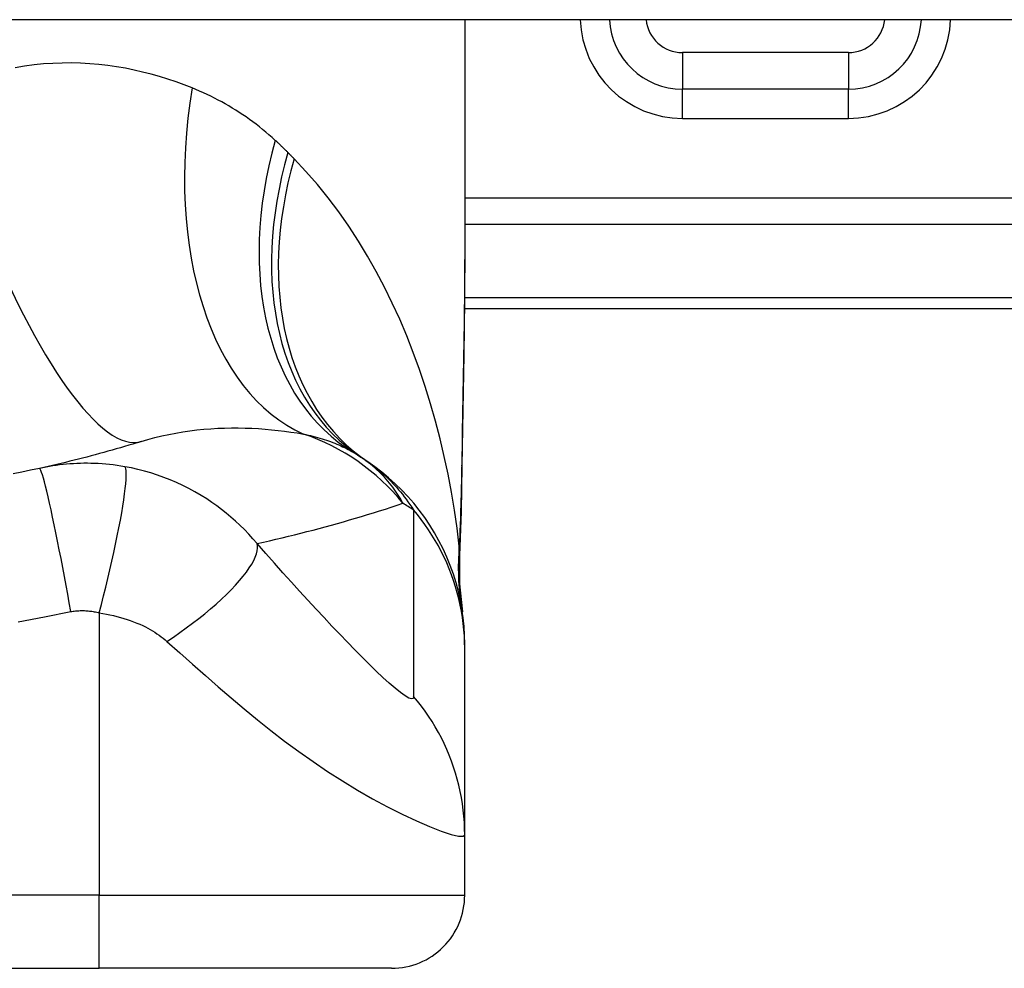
# Model space of a CAD drawing. Header units: inches. Extents: x 19 to 626, y 56 to 294.
# Tile 163 of 203: x 89.104 to 89.634, y 292.408 to 292.919. Entities that reach past the tile are written whole.
import ezdxf

# ---------------------------------------------------------------- set-up
doc = ezdxf.new("R2010")
doc.units = ezdxf.units.IN
doc.header["$MEASUREMENT"] = 0
doc.layers.add('Visible Edges(ANSI)', color=7, linetype='Continuous', lineweight=25)
doc.layers.add('Visible Tangent Edges(ANSI)', color=7, linetype='Continuous', lineweight=25)

msp = doc.modelspace()

# ---------------------------------------------------------------- linework, layer by layer
at = {"layer": 'Visible Edges(ANSI)'}
for p, q in [((150.4139375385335, 292.9191417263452), (84.80893753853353, 292.9191417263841)), ((89.34379580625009, 292.919141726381), (89.34379580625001, 292.7971931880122)), ((89.5504887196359, 292.8817519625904), (89.46111095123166, 292.8817519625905)), ((89.34360808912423, 292.76364172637), (89.70993753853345, 292.7636417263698)), ((89.34379580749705, 292.5805926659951), (89.34379580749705, 292.5830140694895)), ((89.34379580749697, 292.4801669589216), (89.34379580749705, 292.5805926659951)), ((89.3437958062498, 292.4476299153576), (89.34379580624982, 292.4801669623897)), ((88.77292966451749, 292.4082598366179), (89.14694541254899, 292.4082598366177)), ((89.30442572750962, 292.4082598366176), (89.14694541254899, 292.4082598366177))]:
    msp.add_line(p, q, dxfattribs=at)
at = {"layer": 'Visible Edges(ANSI)', "flags": 128}
for points in [[(89.34379580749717, 292.7971931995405), (89.34365235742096, 292.768179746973), (89.34329157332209, 292.7386789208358), (89.3428178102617, 292.7087912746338), (89.3423354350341, 292.6786173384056)], [(89.16943801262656, 292.6919494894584), (89.16723318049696, 292.6912690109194), (89.1650217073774, 292.6905951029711), (89.16280359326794, 292.6899278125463), (89.1605788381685, 292.689267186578), (89.15834741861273, 292.6886131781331), (89.15610935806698, 292.6879658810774), (89.15386463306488, 292.6873252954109), (89.15161326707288, 292.6866914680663), (89.14935521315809, 292.6860643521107), (89.14709051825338, 292.68544404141), (89.14481913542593, 292.6848305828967), (89.14254106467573, 292.6842238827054), (89.14025630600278, 292.6836241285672), (89.13796483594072, 292.6830312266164), (89.1356666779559, 292.6824452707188), (89.13336178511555, 292.6818662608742), (89.13105018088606, 292.6812942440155), (89.12873184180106, 292.6807292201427), (89.1264067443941, 292.6801712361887), (89.12407491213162, 292.679620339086), (89.12173634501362, 292.6790765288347), (89.11939099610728, 292.6785398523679), (89.11703886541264, 292.6780103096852), (89.11467997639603, 292.6774879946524)], [(89.11467997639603, 292.6774879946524), (89.109953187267, 292.6764673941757), (89.10522208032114, 292.675480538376), (89.10047546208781, 292.6745249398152)], [(89.34379580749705, 292.5830140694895), (89.34370445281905, 292.5876585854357), (89.34342719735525, 292.5923380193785), (89.34295986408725, 292.5970414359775), (89.3422990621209, 292.6017576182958), (89.34144229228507, 292.6064748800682), (89.34038798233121, 292.6111811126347), (89.33913556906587, 292.6158641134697), (89.33768543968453, 292.6205114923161), (89.336039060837, 292.6251107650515), (89.33419891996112, 292.6296496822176), (89.33216851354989, 292.6341159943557), (89.32995238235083, 292.6384979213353), (89.3275560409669, 292.6427839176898), (89.32498589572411, 292.6469630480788), (89.32224929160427, 292.6510248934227), (89.31935434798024, 292.6549597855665), (89.31630988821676, 292.658758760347), (89.31312543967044, 292.6624136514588), (89.30981102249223, 292.6659172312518), (89.30637714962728, 292.6692630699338), (89.3028346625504, 292.6724458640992), (89.29919467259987, 292.6754610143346), (89.29546842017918, 292.6783050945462), (89.29166723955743, 292.6809755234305)], [(89.3423354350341, 292.6786173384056), (89.341834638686, 292.6543124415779), (89.34099381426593, 292.6305135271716)], [(89.34099381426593, 292.6305135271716), (89.34104213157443, 292.6153377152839), (89.34253609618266, 292.6002182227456)]]:
    msp.add_lwpolyline(points, dxfattribs=at)
at = {"layer": 'Visible Edges(ANSI)'}
for centre, radius, start, end in [((89.46111095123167, 292.9211220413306), 0.0393700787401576, 182.8831943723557, 269.9999999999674), ((89.5504887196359, 292.9211220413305), 0.0393700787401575, 269.9999999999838, 357.1168056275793), ((89.22263875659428, 292.5850492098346), 0.1181102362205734, 56.47918401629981, 58.69993221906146), ((88.95993753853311, 292.1884640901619), 0.5938114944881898, 56.03787205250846, 56.47918401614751), ((89.30442572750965, 292.4476299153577), 0.0393700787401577, 269.9999999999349, 0)]:
    msp.add_arc(centre, radius, start, end, dxfattribs=at)
at = {"layer": 'Visible Tangent Edges(ANSI)'}
for p, q in [((89.46111095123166, 292.9014370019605), (89.46111095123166, 292.8817519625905)), ((89.5504887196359, 292.9014370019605), (89.46111095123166, 292.9014370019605)), ((89.5504887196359, 292.9014370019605), (89.5504887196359, 292.8817519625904)), ((89.46111095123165, 292.8660039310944), (89.46111095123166, 292.8817519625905)), ((89.55048871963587, 292.8660039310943), (89.5504887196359, 292.8817519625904)), ((89.46111095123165, 292.8660039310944), (89.55048871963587, 292.8660039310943)), ((89.90103108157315, 292.8229766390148), (89.34379580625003, 292.8229766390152)), ((89.34379580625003, 292.8090572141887), (89.90103108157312, 292.8090572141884)), ((89.70993753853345, 292.7694073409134), (89.34366346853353, 292.7694073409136)), ((89.14694541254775, 292.5997091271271), (89.14694541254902, 292.4476299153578)), ((89.14694541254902, 292.4476299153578), (88.7729296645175, 292.447629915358)), ((89.14694541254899, 292.4082598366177), (89.14694541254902, 292.4476299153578)), ((89.14694541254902, 292.4476299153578), (89.3437958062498, 292.4476299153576))]:
    msp.add_line(p, q, dxfattribs=at)
at = {"layer": 'Visible Tangent Edges(ANSI)', "flags": 128}
for points in [[(89.19695125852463, 292.8823783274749), (89.19265991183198, 292.8840559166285), (89.18830590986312, 292.8856412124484), (89.18389148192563, 292.8871296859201), (89.17941885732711, 292.8885167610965), (89.17489024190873, 292.8897978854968), (89.17030791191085, 292.8909685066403), (89.1656740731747, 292.8920240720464), (89.16099093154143, 292.8929600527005), (89.15626073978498, 292.8937718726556), (89.15148572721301, 292.894454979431), (89.14666765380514, 292.8950056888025), (89.14180764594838, 292.8954202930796), (89.13690687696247, 292.8956943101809), (89.13196654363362, 292.895823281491), (89.12698781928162, 292.8958027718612), (89.12197190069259, 292.8956283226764), (89.11691996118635, 292.8952954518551), (89.11183319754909, 292.8947997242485), (89.10671278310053, 292.8941366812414), (89.1015654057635, 292.8933018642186)], [(89.24174863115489, 292.8541699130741), (89.24007031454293, 292.8556899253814), (89.23837418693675, 292.857179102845), (89.23666045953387, 292.858637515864), (89.23492936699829, 292.8600653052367), (89.2331810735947, 292.8614625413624), (89.23141583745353, 292.862829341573), (89.22963379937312, 292.8641658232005), (89.22783524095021, 292.8654720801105), (89.226020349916, 292.8667482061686), (89.22418959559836, 292.8679942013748), (89.22234314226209, 292.8692102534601), (89.22048103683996, 292.8703965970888), (89.21860337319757, 292.8715533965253), (89.21671022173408, 292.8726808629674), (89.21480167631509, 292.8737792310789), (89.21287783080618, 292.8748486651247), (89.21093868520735, 292.8758894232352), (89.20898426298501, 292.8769016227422), (89.20701484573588, 292.8778853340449), (89.20503066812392, 292.8788406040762), (89.20303196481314, 292.8797674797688), (89.20101899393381, 292.8806660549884), (89.19899199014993, 292.8815363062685), (89.19695125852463, 292.8823783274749)], [(89.24856071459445, 292.8476272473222), (89.24828205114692, 292.8479060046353), (89.24800294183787, 292.8481842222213), (89.24772338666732, 292.848461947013), (89.24744336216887, 292.8487391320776), (89.24716291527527, 292.8490157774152), (89.24688199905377, 292.8492919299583), (89.24660063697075, 292.849567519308), (89.24631882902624, 292.849842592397), (89.2460365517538, 292.8501171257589), (89.24575385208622, 292.8503911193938), (89.24547068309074, 292.8506645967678), (89.24518706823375, 292.8509375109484), (89.24490298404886, 292.8512099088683), (89.24461847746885, 292.8514817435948), (89.24433352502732, 292.851753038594), (89.24404810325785, 292.8520237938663), (89.24376223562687, 292.852293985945), (89.24347592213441, 292.8525636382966), (89.24318916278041, 292.8528327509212), (89.2429019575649, 292.8531013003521), (89.24261430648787, 292.8533692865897), (89.2423261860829, 292.8536367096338), (89.24203764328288, 292.8539035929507), (89.24174863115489, 292.8541699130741)], [(89.25190817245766, 292.844244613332), (89.25176972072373, 292.844385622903), (89.25163119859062, 292.8445266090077), (89.25149258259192, 292.8446676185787), (89.25135389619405, 292.8448086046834), (89.25121509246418, 292.844949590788), (89.25107619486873, 292.8450905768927), (89.2509372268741, 292.8452315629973), (89.25079814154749, 292.8453725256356), (89.2506589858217, 292.8455135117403), (89.25051973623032, 292.8456544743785), (89.25038039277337, 292.8457954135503), (89.2502409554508, 292.8459363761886), (89.2501014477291, 292.8460773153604), (89.24996182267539, 292.8462182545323), (89.2498221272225, 292.8463591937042), (89.249682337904, 292.8465001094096), (89.24954243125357, 292.8466410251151), (89.24940245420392, 292.8467819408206), (89.2492624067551, 292.8469228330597), (89.24912224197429, 292.8470637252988), (89.2489819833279, 292.8472046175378), (89.24884165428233, 292.8473455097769), (89.24870123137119, 292.8474863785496), (89.24856071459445, 292.8476272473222)], [(89.34087598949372, 292.635577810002), (89.33968357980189, 292.6453032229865), (89.3382832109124, 292.6550094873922), (89.33667362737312, 292.6646870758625), (89.33485353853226, 292.6743266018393), (89.33282167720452, 292.6839185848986), (89.33057678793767, 292.6934536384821), (89.32811756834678, 292.7029222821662), (89.32544277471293, 292.7123150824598), (89.32255135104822, 292.7216223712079), (89.31944333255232, 292.7308330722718), (89.31611710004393, 292.739937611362), (89.31257071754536, 292.7489267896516), (89.30880223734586, 292.7577913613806), (89.3048097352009, 292.7665221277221), (89.30059128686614, 292.7751097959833), (89.29614493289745, 292.7835451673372), (89.29146534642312, 292.7918234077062), (89.28654423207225, 292.7999397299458), (89.28138073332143, 292.8078767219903), (89.27597421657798, 292.8156166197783), (89.2703240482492, 292.8231416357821), (89.2644297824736, 292.8304337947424), (89.25829124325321, 292.8374743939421), (89.25190817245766, 292.844244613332)], [(89.34379584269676, 292.7971931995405), (89.34379060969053, 292.7924200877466), (89.34377548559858, 292.787632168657), (89.34375115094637, 292.782829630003), (89.34371825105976, 292.7780127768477), (89.34367743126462, 292.7731818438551), (89.34362931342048, 292.7683371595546), (89.34357454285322, 292.7634789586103), (89.34351374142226, 292.7586075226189), (89.34344756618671, 292.7537231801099), (89.34337663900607, 292.7488265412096), (89.34330148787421, 292.7439182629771), (89.34322267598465, 292.7389988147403), (89.3431406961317, 292.7340685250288), (89.34305609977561, 292.7291278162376), (89.34296941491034, 292.7241771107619), (89.34288116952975, 292.719216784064), (89.34279187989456, 292.7142471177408), (89.3427020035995, 292.709267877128), (89.34261196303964, 292.7042792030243), (89.34252215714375, 292.6992813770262), (89.34243298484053, 292.6942747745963), (89.34234486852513, 292.6892595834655), (89.34225820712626, 292.6842361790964), (89.34217341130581, 292.6792047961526)], [(89.16943801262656, 292.6919494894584), (89.17312786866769, 292.6930443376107), (89.176846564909, 292.6940470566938), (89.180589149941, 292.6949581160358), (89.18435053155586, 292.695777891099), (89.18812514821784, 292.6965074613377), (89.19190743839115, 292.6971482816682), (89.19569181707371, 292.6977018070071), (89.1994725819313, 292.6981693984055), (89.20324051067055, 292.6985530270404), (89.20699163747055, 292.6988552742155), (89.21072474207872, 292.6990788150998), (89.21443860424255, 292.6992262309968), (89.21813195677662, 292.6993002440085), (89.221803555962, 292.6993034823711), (89.22545220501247, 292.6992386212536), (89.22907668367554, 292.699108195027), (89.2326755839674, 292.698914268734), (89.23624648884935, 292.6986593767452), (89.239787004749, 292.6983461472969), (89.24329459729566, 292.6979771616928), (89.24676687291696, 292.6975550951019), (89.250201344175, 292.6970825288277), (89.25359554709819, 292.6965620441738), (89.25694706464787, 292.6959963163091)], [(89.25694706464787, 292.6959963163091), (89.2582467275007, 292.6957280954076), (89.25953193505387, 292.6954470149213), (89.26080247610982, 292.6951531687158), (89.26205819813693, 292.6948464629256), (89.26329896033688, 292.6945269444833), (89.26452465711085, 292.6941944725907), (89.2657351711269, 292.6938491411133), (89.26693037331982, 292.6934909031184), (89.26811027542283, 292.6931196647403), (89.26927497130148, 292.6927353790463), (89.27042448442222, 292.6923380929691), (89.27155887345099, 292.6919276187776), (89.27267817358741, 292.6915040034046), (89.27378244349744, 292.6910671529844), (89.27487173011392, 292.6906170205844), (89.27594603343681, 292.6901536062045), (89.27700522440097, 292.6896768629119), (89.27804933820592, 292.6891869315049), (89.27907838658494, 292.6886837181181), (89.28009243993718, 292.6881672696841), (89.28109152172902, 292.6876375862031), (89.28207567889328, 292.6870947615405), (89.28304495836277, 292.6865387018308), (89.28399939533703, 292.6859694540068)], [(89.31055835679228, 292.6587202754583), (89.30995171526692, 292.6598242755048), (89.30932123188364, 292.6609245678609), (89.30866617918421, 292.6620208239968), (89.30798586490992, 292.6631127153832), (89.30727958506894, 292.6641999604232), (89.30654660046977, 292.6652822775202), (89.30578623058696, 292.6663593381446), (89.30499775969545, 292.6674308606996), (89.30418047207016, 292.6684965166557), (89.30333366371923, 292.6695560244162), (89.30245661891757, 292.6706090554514), (89.30154864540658, 292.6716553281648), (89.30060900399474, 292.6726945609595), (89.29963701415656, 292.6737263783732), (89.2986316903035, 292.6747504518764), (89.29759170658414, 292.6757661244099), (89.29651572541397, 292.6767727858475), (89.2954024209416, 292.677769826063), (89.29425045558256, 292.6787566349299), (89.2930584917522, 292.6797326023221), (89.2918251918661, 292.6806971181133), (89.29054921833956, 292.6816496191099), (89.28922924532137, 292.6825894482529), (89.28786394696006, 292.6835159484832)], [(89.16068455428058, 292.6784132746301), (89.15860942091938, 292.6787625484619), (89.1565425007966, 292.6790729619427), (89.15449892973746, 292.679343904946), (89.15247429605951, 292.6795766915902), (89.15045581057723, 292.6797729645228), (89.1484306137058, 292.6799343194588), (89.14639187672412, 292.6800620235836), (89.14439993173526, 292.6801532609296), (89.14245590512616, 292.680209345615), (89.1405371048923, 292.6802332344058), (89.13863224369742, 292.680226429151), (89.13674380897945, 292.6801893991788), (89.13487400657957, 292.6801229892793), (89.13301497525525, 292.6800275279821), (89.13115512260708, 292.679902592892), (89.12929740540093, 292.6797483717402), (89.12744654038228, 292.6795652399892), (89.12560257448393, 292.6793535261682), (89.12376494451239, 292.6791131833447), (89.12193386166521, 292.6788444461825), (89.12010953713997, 292.6785474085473), (89.11829227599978, 292.6782222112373), (89.1164825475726, 292.6778690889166), (89.11467997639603, 292.6774879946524)], [(89.13161400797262, 292.6003718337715), (89.13079198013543, 292.6050052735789), (89.12994198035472, 292.6097269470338), (89.12906762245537, 292.6145120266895), (89.12817317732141, 292.6193327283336), (89.12726354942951, 292.6241584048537), (89.12634420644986, 292.6289561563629), (89.12542113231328, 292.6336913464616), (89.12450066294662, 292.6383283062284), (89.12358936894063, 292.6428309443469), (89.12269403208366, 292.6471638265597), (89.121821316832, 292.6512928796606), (89.12097772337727, 292.6551863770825), (89.12016939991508, 292.6588155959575), (89.1194019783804, 292.6621555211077), (89.11868048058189, 292.6651855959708), (89.1180091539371, 292.6678900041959), (89.11739147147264, 292.6702577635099), (89.11682999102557, 292.6722831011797), (89.1163264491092, 292.6739649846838), (89.11588166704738, 292.6753071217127), (89.11549569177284, 292.6763173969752), (89.115167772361, 292.6770074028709), (89.11489652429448, 292.6773918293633), (89.11467997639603, 292.6774879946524)], [(89.14694540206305, 292.5997091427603), (89.1481064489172, 292.6042045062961), (89.14926547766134, 292.6087886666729), (89.15041523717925, 292.6134390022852), (89.15154796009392, 292.6181304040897), (89.15265550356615, 292.6228351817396), (89.15372949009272, 292.6275236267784), (89.15476149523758, 292.6321643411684), (89.1557431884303, 292.6367250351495), (89.15666652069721, 292.6411729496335), (89.15752393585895, 292.6454757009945), (89.1583086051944, 292.6496019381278), (89.15901449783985, 292.6535222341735), (89.1596366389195, 292.6572095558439), (89.16017113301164, 292.6606400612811), (89.16061530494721, 292.6637934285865), (89.16096769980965, 292.666653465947), (89.16122812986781, 292.6692081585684), (89.1613975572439, 292.6714499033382), (89.16147814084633, 292.6733753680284), (89.1614729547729, 292.6749853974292), (89.16138601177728, 292.6762846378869), (89.16122202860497, 292.6772812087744), (89.16098628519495, 292.6779861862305), (89.16068455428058, 292.6784132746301)], [(89.23192864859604, 292.6369827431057), (89.22970379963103, 292.6395849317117), (89.22742967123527, 292.6420957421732), (89.2251084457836, 292.6445174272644), (89.22274155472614, 292.6468523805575), (89.22032970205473, 292.649103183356), (89.21787352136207, 292.6512722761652), (89.21537324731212, 292.6533624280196), (89.21282620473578, 292.6553765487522), (89.21022922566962, 292.6573176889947), (89.2075791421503, 292.6591888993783), (89.20482137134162, 292.6610262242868), (89.20177759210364, 292.6629315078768), (89.19848772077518, 292.6648533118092), (89.19518273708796, 292.66664628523), (89.19188932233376, 292.6683027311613), (89.18854759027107, 292.6698567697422), (89.18515362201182, 292.6713100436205), (89.18172518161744, 292.6726548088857), (89.17826776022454, 292.6738899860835), (89.1747802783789, 292.6750167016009), (89.17127019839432, 292.6760332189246), (89.16774636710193, 292.6769382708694), (89.16421671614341, 292.6777312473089), (89.16068455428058, 292.6784132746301)], [(89.29166723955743, 292.6809755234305), (89.29272478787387, 292.6802495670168), (89.2937787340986, 292.679498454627), (89.29482911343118, 292.6787217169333), (89.29587598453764, 292.6779189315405), (89.29691937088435, 292.6770895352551), (89.2979593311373, 292.6762331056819), (89.29899590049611, 292.6753491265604), (89.30002957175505, 292.6744368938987), (89.30106114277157, 292.6734951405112), (89.30209054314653, 292.6725228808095), (89.3031177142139, 292.6715191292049), (89.3041425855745, 292.6704829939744), (89.30516507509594, 292.6694134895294), (89.30618511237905, 292.6683095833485), (89.30720263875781, 292.6671704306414), (89.30821756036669, 292.665994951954), (89.30922983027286, 292.6647822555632), (89.31023934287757, 292.6635313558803), (89.3112460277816, 292.6622411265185), (89.31224961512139, 292.66090992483), (89.31324978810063, 292.6595362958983), (89.31424622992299, 292.6581186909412), (89.3152386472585, 292.6566556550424), (89.31622669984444, 292.6551457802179)], [(89.34217341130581, 292.6792047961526), (89.34214183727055, 292.6773544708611), (89.34210863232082, 292.6755065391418), (89.34207376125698, 292.6736609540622), (89.34203720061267, 292.6718178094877), (89.34199889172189, 292.6699771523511), (89.34195881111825, 292.668139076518), (89.34191690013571, 292.6663035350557), (89.34187311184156, 292.6644706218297), (89.34182739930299, 292.6626404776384), (89.34177972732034, 292.6608131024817), (89.3417300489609, 292.6589887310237), (89.34167829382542, 292.6571673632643), (89.34162442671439, 292.655349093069), (89.34156838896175, 292.6535340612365), (89.3415101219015, 292.6517222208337), (89.34144957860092, 292.6499138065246), (89.34138668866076, 292.6481088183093), (89.34132141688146, 292.6463073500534), (89.34125368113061, 292.6445095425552), (89.34118342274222, 292.6427154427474), (89.34111059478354, 292.640925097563), (89.34103512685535, 292.639138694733), (89.34095694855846, 292.6373562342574), (89.34087598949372, 292.635577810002)], [(89.3423354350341, 292.6786173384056), (89.34233549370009, 292.6786422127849), (89.34233494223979, 292.6786670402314), (89.34233378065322, 292.6786918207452), (89.34233200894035, 292.6787166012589), (89.3423296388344, 292.6787413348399), (89.34232665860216, 292.6787660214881), (89.34232307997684, 292.6787907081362), (89.34231891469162, 292.6788153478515), (89.34231413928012, 292.6788399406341), (89.34230878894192, 292.6788645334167), (89.34230284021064, 292.6788890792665), (89.34229630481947, 292.6789135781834), (89.3422891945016, 292.6789380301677), (89.34228149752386, 292.6789624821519), (89.34227323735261, 292.6789868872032), (89.34226439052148, 292.6790112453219), (89.34225498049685, 292.6790355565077), (89.34224500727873, 292.6790598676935), (89.34223447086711, 292.6790840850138), (89.342223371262, 292.679108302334), (89.3422117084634, 292.6791324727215), (89.3421994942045, 292.6791566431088), (89.3421867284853, 292.6791807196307), (89.34217341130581, 292.6792047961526)], [(89.23192864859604, 292.6369827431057), (89.23532374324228, 292.6377422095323), (89.23870825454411, 292.6385147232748), (89.24208225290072, 292.6393001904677), (89.24544573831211, 292.6400985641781), (89.24879873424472, 292.6409098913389), (89.25214131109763, 292.6417340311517), (89.25547346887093, 292.6425709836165), (89.25879527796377, 292.6434207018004), (89.26210673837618, 292.6442831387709), (89.26540789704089, 292.6451582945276), (89.26869877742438, 292.6460460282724), (89.27197943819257, 292.6469463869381), (89.27524989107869, 292.6478592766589), (89.2785101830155, 292.6487846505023), (89.28176031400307, 292.6497225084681), (89.2850003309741, 292.6506728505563), (89.28823023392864, 292.6516355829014), (89.29145005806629, 292.6526107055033), (89.29465981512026, 292.6535982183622), (89.29785951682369, 292.6545980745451), (89.30104921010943, 292.6556102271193), (89.30422890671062, 292.6566346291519), (89.30739860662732, 292.6576713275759), (89.31055835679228, 292.6587202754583)], [(89.31622669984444, 292.6551457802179), (89.31622669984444, 292.650945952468), (89.31622669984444, 292.6467468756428), (89.31622669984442, 292.6425647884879), (89.31622669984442, 292.6383833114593), (89.31622669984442, 292.6341976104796), (89.31622669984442, 292.6300108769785), (89.31622669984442, 292.6258250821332), (89.3162266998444, 292.6216398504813), (89.3162266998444, 292.6174543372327), (89.3162266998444, 292.6132686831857), (89.3162266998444, 292.6090830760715), (89.3162266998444, 292.6048974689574), (89.3162266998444, 292.6007118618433), (89.3162266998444, 292.596526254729), (89.3162266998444, 292.5923407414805), (89.3162266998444, 292.5881553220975), (89.31622669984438, 292.5839694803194), (89.31622669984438, 292.5797832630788), (89.31622669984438, 292.5755980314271), (89.31622669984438, 292.5714129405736), (89.31622669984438, 292.5672234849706), (89.31622669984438, 292.5630289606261), (89.31621129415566, 292.55885996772), (89.31625904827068, 292.5546326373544)], [(89.34379580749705, 292.5805926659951), (89.34374771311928, 292.5839055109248), (89.34360257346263, 292.5872310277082), (89.34335929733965, 292.5905650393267), (89.34301698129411, 292.5939035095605), (89.34257500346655, 292.5972421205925), (89.34203296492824, 292.6005766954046), (89.34139072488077, 292.6039028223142), (89.34064841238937, 292.6072161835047), (89.33980639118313, 292.6105124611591), (89.33886530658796, 292.613787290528), (89.33782603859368, 292.6170364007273), (89.33668976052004, 292.6202555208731), (89.33545786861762, 292.6234404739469), (89.33413201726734, 292.6265871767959), (89.33271409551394, 292.6296916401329), (89.33120622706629, 292.632750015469), (89.32961075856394, 292.6357585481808), (89.32793023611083, 292.6387136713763), (89.32616740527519, 292.6416120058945), (89.32432519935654, 292.6444503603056), (89.32240671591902, 292.6472255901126), (89.32041519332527, 292.6499349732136), (89.31835402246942, 292.6525758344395), (89.31622669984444, 292.6551457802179)], [(89.18340852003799, 292.584300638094), (89.1868904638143, 292.58665581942), (89.19035877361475, 292.5890761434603), (89.19379653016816, 292.5915535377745), (89.19718608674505, 292.5940788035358), (89.20050923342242, 292.5966417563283), (89.20374745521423, 292.5992314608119), (89.2068822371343, 292.6018359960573), (89.20989534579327, 292.604442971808), (89.2127691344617, 292.6070395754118), (89.2154868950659, 292.6096126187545), (89.2180331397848, 292.6121491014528), (89.22039385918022, 292.6146360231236), (89.22255685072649, 292.6170608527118), (89.22451185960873, 292.6194117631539), (89.22625069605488, 292.6216775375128), (89.22776751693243, 292.623848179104), (89.2290586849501, 292.6259146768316), (89.2301228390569, 292.6278692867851), (89.23096091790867, 292.6297055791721), (89.23157585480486, 292.6314184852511), (89.23197264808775, 292.6330043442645), (89.23215796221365, 292.6344608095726), (89.23214010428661, 292.6357868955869), (89.23192864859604, 292.6369827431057)], [(89.31625904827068, 292.5546326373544), (89.31600838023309, 292.5535896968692), (89.3151342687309, 292.553302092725), (89.31366198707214, 292.5537670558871), (89.31164444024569, 292.5549369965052), (89.30916484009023, 292.5567290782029), (89.30631050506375, 292.5590446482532), (89.30315595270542, 292.5617935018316), (89.29976311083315, 292.5648973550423), (89.29618433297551, 292.5682884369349), (89.29245479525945, 292.5719184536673), (89.28860284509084, 292.5757475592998), (89.28464692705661, 292.5797486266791), (89.28060237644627, 292.5838990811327), (89.27647909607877, 292.5881839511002), (89.27228505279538, 292.5925909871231), (89.26802495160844, 292.5971128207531), (89.26370137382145, 292.6017454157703), (89.25931853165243, 292.606483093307), (89.25488441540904, 292.6113170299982), (89.25040620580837, 292.6162393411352), (89.2458764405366, 292.6212593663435), (89.24127864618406, 292.6263980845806), (89.2366043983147, 292.631667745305), (89.23192864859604, 292.6369827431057)], [(89.34097303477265, 292.6326020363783), (89.34096888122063, 292.6326692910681), (89.340964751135, 292.6327419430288), (89.34096064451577, 292.6328199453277), (89.34095656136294, 292.6329032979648), (89.3409524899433, 292.6329918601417), (89.34094843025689, 292.6330855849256), (89.34094440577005, 292.633184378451), (89.3409403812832, 292.6332882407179), (89.34093636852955, 292.6333970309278), (89.34093236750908, 292.6335107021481), (89.34092837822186, 292.6336292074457), (89.34092438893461, 292.6337524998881), (89.34092039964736, 292.6338804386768), (89.34091642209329, 292.6340130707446), (89.34091243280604, 292.6341502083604), (89.3409084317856, 292.6342918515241), (89.34090443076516, 292.634437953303), (89.34090041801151, 292.6345883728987), (89.34089639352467, 292.6347430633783), (89.34089234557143, 292.6349019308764), (89.340888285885, 292.6350649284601), (89.34088421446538, 292.6352319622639), (89.34088010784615, 292.6354029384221), (89.34087598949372, 292.635577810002)], [(89.34099334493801, 292.6305134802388), (89.34099705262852, 292.630600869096), (89.34100037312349, 292.6306882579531), (89.34100328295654, 292.6307755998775), (89.34100580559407, 292.6308628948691), (89.34100792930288, 292.6309501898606), (89.34100966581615, 292.6310374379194), (89.34101099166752, 292.6311246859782), (89.3410119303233, 292.6312118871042), (89.34101247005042, 292.6312990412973), (89.3410126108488, 292.6313861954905), (89.34101235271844, 292.6314732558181), (89.34101170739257, 292.6315603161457), (89.34101066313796, 292.6316473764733), (89.34100921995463, 292.6317343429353), (89.34100737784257, 292.6318213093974), (89.341005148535, 292.6319082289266), (89.34100252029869, 292.631995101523), (89.34099949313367, 292.6320819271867), (89.3409960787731, 292.6321687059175), (89.34099225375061, 292.6322554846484), (89.34098804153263, 292.6323421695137), (89.3409834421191, 292.6324288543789), (89.34097843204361, 292.6325154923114), (89.34097303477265, 292.6326020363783)], [(89.10331379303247, 292.5949269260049), (89.11747243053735, 292.5976230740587), (89.13161400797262, 292.6003718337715)], [(89.13161400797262, 292.6003718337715), (89.13222631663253, 292.6004740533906), (89.13284059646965, 292.6005653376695), (89.13345687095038, 292.6006457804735), (89.13407492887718, 292.60071533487), (89.1346946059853, 292.6007739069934), (89.13531571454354, 292.6008214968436), (89.13593813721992, 292.6008580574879), (89.13656196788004, 292.6008836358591), (89.13718711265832, 292.6008981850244), (89.13781195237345, 292.6009016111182), (89.13843540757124, 292.6008938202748), (89.13906127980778, 292.6008750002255), (89.13969205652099, 292.6008451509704), (89.14032693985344, 292.6008040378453), (89.14096501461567, 292.6007514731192), (89.14160994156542, 292.6006870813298), (89.14226906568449, 292.6006099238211), (89.14294189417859, 292.6005196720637), (89.14360848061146, 292.6004172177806), (89.1442709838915, 292.600302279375), (89.14493355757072, 292.6001743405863), (89.14560030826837, 292.6000329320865), (89.14627262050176, 292.599877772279), (89.14694540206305, 292.5997091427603)], [(89.14694540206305, 292.5997091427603), (89.14886826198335, 292.5993915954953), (89.15078326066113, 292.5990362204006), (89.15268821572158, 292.5986431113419), (89.15457836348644, 292.5982128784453), (89.15644854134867, 292.5977463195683), (89.15829429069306, 292.597244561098), (89.16011586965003, 292.5967076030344), (89.16190999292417, 292.5961363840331), (89.16366671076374, 292.5955338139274), (89.1653879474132, 292.5948998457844), (89.1671058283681, 292.5942244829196), (89.1688055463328, 292.5935108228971), (89.17036237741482, 292.5928040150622), (89.1717553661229, 292.5921198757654), (89.1730807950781, 292.5914274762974), (89.1743680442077, 292.5907161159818), (89.17561868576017, 292.589985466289), (89.17683431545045, 292.5892350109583), (89.17801631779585, 292.5884643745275), (89.17916445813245, 292.5876732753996), (89.18027836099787, 292.5868615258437), (89.18135760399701, 292.5860288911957), (89.18240136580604, 292.58517527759), (89.18340852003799, 292.584300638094)], [(89.18340852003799, 292.584300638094), (89.19028109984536, 292.578157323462), (89.19720828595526, 292.5719859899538), (89.20409121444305, 292.5658811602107), (89.21097456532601, 292.5598397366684), (89.21791773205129, 292.5538498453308), (89.22496147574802, 292.5479112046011), (89.23211874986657, 292.5420406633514), (89.23939877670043, 292.5362562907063), (89.24681274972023, 292.5305727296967), (89.25437409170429, 292.5250030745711), (89.26208721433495, 292.5195638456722), (89.26994436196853, 292.5142763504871), (89.27793025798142, 292.5091645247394), (89.28600841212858, 292.5042601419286), (89.29412915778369, 292.4995993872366), (89.30220816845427, 292.4952311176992), (89.3101371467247, 292.4912127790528), (89.31775201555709, 292.4876211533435), (89.32485485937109, 292.4845435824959), (89.33120223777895, 292.4820794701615), (89.33651082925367, 292.4803363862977), (89.34050044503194, 292.4794062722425), (89.34296908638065, 292.479345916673), (89.34379580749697, 292.4801669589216)], [(89.34379580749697, 292.4801669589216), (89.34374777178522, 292.483483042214), (89.34360280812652, 292.4868111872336), (89.34335980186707, 292.4901473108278), (89.34301788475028, 292.4934872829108), (89.34257641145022, 292.4968269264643), (89.34203498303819, 292.5001618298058), (89.34139348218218, 292.5034877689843), (89.34065200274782, 292.5068002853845), (89.33981093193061, 292.5100951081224), (89.33887091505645, 292.5133679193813), (89.33783283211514, 292.5166143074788), (89.33669784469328, 292.5198300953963), (89.3354673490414, 292.5230111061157), (89.3341430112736, 292.5261532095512), (89.3327267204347, 292.5292524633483), (89.33122060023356, 292.5323049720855), (89.32962697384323, 292.5353070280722), (89.32794842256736, 292.538255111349), (89.32618766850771, 292.5411457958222), (89.32434765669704, 292.5439758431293), (89.32243147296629, 292.5467422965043), (89.32044236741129, 292.5494422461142), (89.31838373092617, 292.5520731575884), (89.31625904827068, 292.5546326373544)]]:
    msp.add_lwpolyline(points, dxfattribs=at)
at = {"layer": 'Visible Tangent Edges(ANSI)'}
for centre, radius, start, end in [((89.46111095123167, 292.9211220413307), 0.0551181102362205, 182.058998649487, 269.9999999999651), ((89.46111095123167, 292.9211220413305), 0.0196850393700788, 185.7737221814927, 269.9999999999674), ((89.5504887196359, 292.9211220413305), 0.0551181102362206, 269.9999999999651, 357.94100135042), ((89.5504887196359, 292.9211220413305), 0.0196850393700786, 269.9999999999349, 354.2262778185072), ((89.08065905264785, 292.2878682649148), 0.4363311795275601, 57.32434627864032, 58.20431596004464)]:
    msp.add_arc(centre, radius, start, end, dxfattribs=at)
for centre, major_axis, ratio, start_param, end_param in [((89.31849676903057, 292.8823783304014), (-0.0508294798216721, -0.1901747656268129), 0.6042411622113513, 4.872506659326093, 6.187735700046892), ((89.38626714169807, 292.8541699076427), (-0.1022677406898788, -0.1682004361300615), 0.6786015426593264, 5.103707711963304, 6.28318530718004), ((89.39657258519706, 292.8476272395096), (-0.1087086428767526, -0.1641112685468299), 0.6890586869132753, 5.140583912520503, 6.283185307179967), ((89.40163668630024, 292.8442446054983), (-0.1099694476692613, -0.1632690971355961), 0.6969087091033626, 5.151259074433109, 6.283185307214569), ((89.11104862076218, 292.8799408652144), (0.0583894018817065, -0.1879913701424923), 0.2492511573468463, 4.997806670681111, 6.28318530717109), ((89.22001722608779, 292.584167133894), (0.0374595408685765, -0.1120125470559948), 0.9920021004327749, 1.934246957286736, 2.496048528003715), ((89.53622904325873, 292.6355778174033), (-0.1940896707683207, -0.0328523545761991), 0.8025726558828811, 6.075329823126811, 6.283185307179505), ((89.53728696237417, 292.6288918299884), (-0.1947508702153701, -0.0286736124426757), 0.9169404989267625, 6.103459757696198, 6.283185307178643)]:
    msp.add_ellipse(centre, major_axis=major_axis, ratio=ratio, start_param=start_param, end_param=end_param, dxfattribs=at)

doc.saveas('drawing.dxf')
